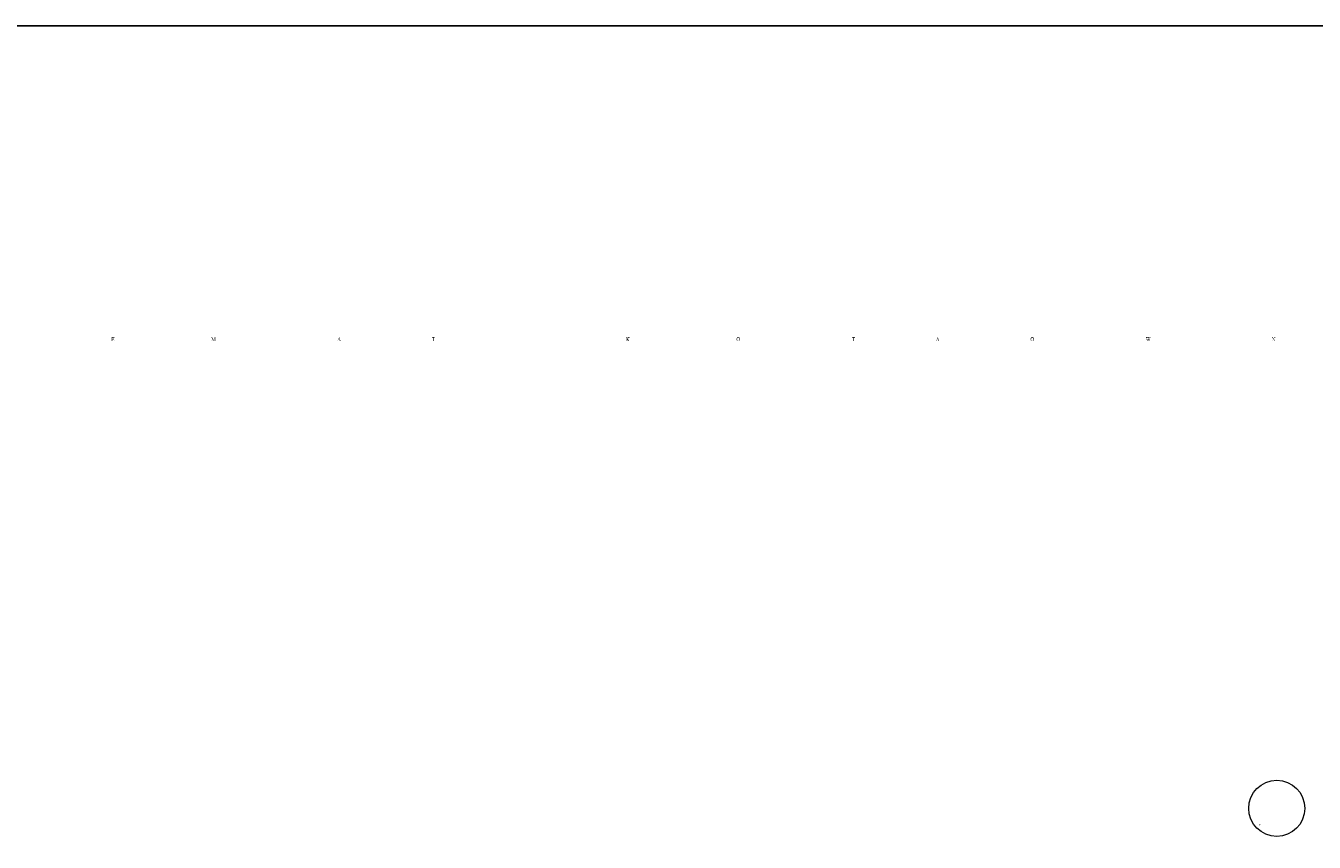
# Model space of a CAD drawing. Header units: millimetres. Extents: x -2603 to 1446, y -6775 to 6616.
# Tile 35 of 75: x -1329 to -723, y -4939 to -4555. Entities that reach past the tile are written whole.
import ezdxf

# ---------------------------------------------------------------- set-up
doc = ezdxf.new("R2010")
doc.units = ezdxf.units.MM
doc.layers.get('0').update_dxf_attribs({"color": 252})
doc.layers.add('TABELKA', color=252, linetype='Continuous')

msp = doc.modelspace()

# ---------------------------------------------------------------- hatches: boundary and pattern name
h = msp.add_hatch(color=7)
h.dxf.hatch_style = 2
h.paths.add_polyline_path([(-1288.92, -4701.45), (-1288.92, -4701.71), (-1288.92, -4703.05), (-1288.92, -4703.29), (-1287.58, -4703.32), (-1287.58, -4703.05), (-1287.72, -4703.09), (-1287.85, -4703.32), (-1287.98, -4703.32), (-1288.12, -4703.32), (-1288.39, -4703.32), (-1288.62, -4703.32), (-1288.65, -4702.52), (-1288.12, -4702.52), (-1287.98, -4702.55), (-1287.85, -4702.79), (-1287.85, -4701.98), (-1287.88, -4702.22), (-1288.12, -4702.25), (-1288.65, -4702.52), (-1288.65, -4701.71), (-1288.42, -4701.71), (-1288.02, -4701.71), (-1287.85, -4701.71), (-1287.85, -4701.98), (-1287.58, -4701.98), (-1287.58, -4701.45)])
h = msp.add_hatch(color=7)
h.dxf.hatch_style = 2
h.paths.add_polyline_path([(-1241.95, -4701.45), (-1241.95, -4701.71), (-1241.81, -4701.71), (-1241.68, -4701.71), (-1241.68, -4703.05), (-1241.81, -4703.29), (-1241.95, -4703.32), (-1241.41, -4703.32), (-1241.64, -4703.29), (-1241.68, -4703.05), (-1241.68, -4701.98), (-1241.14, -4703.32), (-1240.34, -4701.71), (-1240.34, -4703.05), (-1240.34, -4703.32), (-1240.47, -4703.32), (-1240.6, -4703.32), (-1240.07, -4703.32), (-1240.07, -4703.05), (-1240.07, -4701.71), (-1240.07, -4701.45), (-1240.34, -4701.45), (-1240.87, -4703.05), (-1241.68, -4701.45)])
h = msp.add_hatch(color=7)
h.paths.add_polyline_path([(-1181.8, -4701.45), (-1182.34, -4703.05), (-1182.57, -4703.29), (-1182.34, -4703.32), (-1182.34, -4703.05), (-1182.34, -4702.79), (-1181.53, -4702.79), (-1181.53, -4703.15), (-1181.53, -4703.32), (-1181, -4703.32), (-1181.13, -4703.29), (-1181.27, -4703.05)])
h.paths.add_polyline_path([(-1181.8, -4701.98), (-1181.53, -4702.79), (-1182.07, -4702.79)])
h = msp.add_hatch(color=7)
h.dxf.hatch_style = 2
h.paths.add_polyline_path([(-1138.1, -4701.45), (-1138.1, -4701.98), (-1138.1, -4701.85), (-1138.1, -4701.71), (-1137.93, -4701.71), (-1137.57, -4701.71), (-1137.57, -4703.32), (-1137.83, -4703.32), (-1137.03, -4703.32), (-1137.26, -4703.29), (-1137.3, -4703.05), (-1137.3, -4701.71), (-1137.06, -4701.71), (-1136.9, -4701.75), (-1136.76, -4701.98), (-1136.76, -4701.45)])
h = msp.add_hatch(color=7)
h.dxf.hatch_style = 2
h.paths.add_polyline_path([(-1046.62, -4701.45), (-1046.62, -4701.71), (-1046.49, -4701.71), (-1046.35, -4701.71), (-1046.35, -4703.05), (-1046.49, -4703.29), (-1046.62, -4703.32), (-1046.08, -4703.32), (-1046.08, -4703.05), (-1046.08, -4702.52), (-1045.72, -4703.12), (-1045.55, -4703.32), (-1045.78, -4703.32), (-1045.01, -4703.32), (-1045.15, -4703.32), (-1045.28, -4703.32), (-1045.82, -4702.25), (-1045.28, -4701.71), (-1045.01, -4701.71), (-1045.01, -4701.45), (-1045.82, -4701.45), (-1045.82, -4701.71), (-1045.55, -4701.71), (-1045.82, -4701.98), (-1045.82, -4702.25), (-1046.05, -4702.25), (-1046.08, -4702.38), (-1046.08, -4702.52), (-1046.08, -4701.71), (-1046.08, -4701.45)])
h = msp.add_hatch(color=7)
h.paths.add_polyline_path([(-993.89, -4701.45), (-994.25, -4701.54), (-994.5, -4701.78), (-994.65, -4702.12), (-994.7, -4702.52), (-994.5, -4703.12), (-993.89, -4703.32), (-993.29, -4703.12), (-993.09, -4702.52), (-993.14, -4702.12), (-993.29, -4701.78), (-993.54, -4701.54)])
h.paths.add_polyline_path([(-993.89, -4701.71), (-993.53, -4701.91), (-993.36, -4702.52), (-993.53, -4703.12), (-993.89, -4703.32), (-994.26, -4703.12), (-994.43, -4702.52), (-994.26, -4701.91)])
h = msp.add_hatch(color=7)
h.dxf.hatch_style = 2
h.paths.add_polyline_path([(-940.3, -4701.45), (-940.3, -4701.98), (-940.3, -4701.85), (-940.3, -4701.71), (-940.14, -4701.71), (-939.77, -4701.71), (-939.77, -4703.32), (-940.04, -4703.32), (-939.23, -4703.32), (-939.47, -4703.29), (-939.5, -4703.05), (-939.5, -4701.71), (-939.27, -4701.71), (-939.1, -4701.75), (-938.96, -4701.98), (-938.96, -4701.45)])
h = msp.add_hatch(color=7)
h.paths.add_polyline_path([(-899.94, -4701.45), (-900.48, -4703.05), (-900.71, -4703.29), (-900.48, -4703.32), (-900.48, -4703.05), (-900.48, -4702.79), (-899.67, -4702.79), (-899.67, -4703.15), (-899.67, -4703.32), (-899.14, -4703.32), (-899.27, -4703.29), (-899.4, -4703.05)])
h.paths.add_polyline_path([(-899.94, -4701.98), (-899.67, -4702.79), (-900.21, -4702.79)])
h = msp.add_hatch(color=7)
h.paths.add_polyline_path([(-855.44, -4701.45), (-855.79, -4701.54), (-856.04, -4701.78), (-856.19, -4702.12), (-856.24, -4702.52), (-856.04, -4703.12), (-855.44, -4703.32), (-854.83, -4703.12), (-854.63, -4702.52), (-854.68, -4702.12), (-854.83, -4701.78), (-855.08, -4701.54)])
h.paths.add_polyline_path([(-855.44, -4701.71), (-855.07, -4701.91), (-854.9, -4702.52), (-855.07, -4703.12), (-855.44, -4703.32), (-855.81, -4703.12), (-855.97, -4702.52), (-855.81, -4701.91)])
h = msp.add_hatch(color=7)
h.dxf.hatch_style = 2
h.paths.add_polyline_path([(-801.85, -4701.45), (-801.85, -4701.71), (-801.85, -4701.98), (-801.61, -4702.02), (-801.58, -4702.25), (-801.58, -4702.38), (-801.58, -4702.52), (-801.31, -4703.32), (-800.77, -4702.25), (-800.77, -4702.52), (-800.51, -4703.32), (-800.24, -4703.32), (-800.24, -4702.79), (-800.24, -4702.52), (-799.97, -4701.71), (-799.74, -4701.71), (-799.7, -4701.45), (-800.24, -4701.45), (-800.24, -4701.71), (-800, -4701.71), (-799.97, -4701.85), (-799.97, -4701.98), (-800.24, -4702.79), (-800.77, -4701.98), (-800.77, -4701.71), (-800.51, -4701.71), (-800.51, -4701.45), (-801.31, -4701.45), (-801.31, -4701.71), (-801.04, -4701.71), (-800.77, -4701.98), (-801.04, -4702.79), (-801.58, -4701.98), (-801.58, -4701.71), (-801.31, -4701.71), (-801.31, -4701.45)])
h = msp.add_hatch(color=7)
h.dxf.hatch_style = 2
h.paths.add_polyline_path([(-742.51, -4701.45), (-742.51, -4701.71), (-742.24, -4701.71), (-742.24, -4703.05), (-742.37, -4703.29), (-742.51, -4703.32), (-741.97, -4703.32), (-742.21, -4703.29), (-742.24, -4703.05), (-742.24, -4701.98), (-741.17, -4703.32), (-741.17, -4701.98), (-741.13, -4701.75), (-740.9, -4701.71), (-740.9, -4701.45), (-741.44, -4701.45), (-741.44, -4701.71), (-741.2, -4701.75), (-741.17, -4701.98), (-741.17, -4703.05), (-742.24, -4701.45)])

# ---------------------------------------------------------------- linework, layer by layer
at = {"color": 7, "lineweight": 0}
msp.add_circle((-740.29, -4923.34), 13.21, dxfattribs=at)
at = {"layer": 'TABELKA'}
msp.add_lwpolyline([(-2602.54, -6746.38), (413.54, -6746.38), (413.54, -4554.93), (-2602.54, -4554.93)], close=True, dxfattribs=at)

# ---------------------------------------------------------------- texts
at = {"color": 7, "insert": (-748.49, -4930.77), "char_height": 0.4927, "attachment_point": 1}
msp.add_mtext('{\\fT3ROMANS.SHXHorz2_812421N0|b0|i0|c0;D}', dxfattribs=at)

doc.saveas('drawing.dxf')
